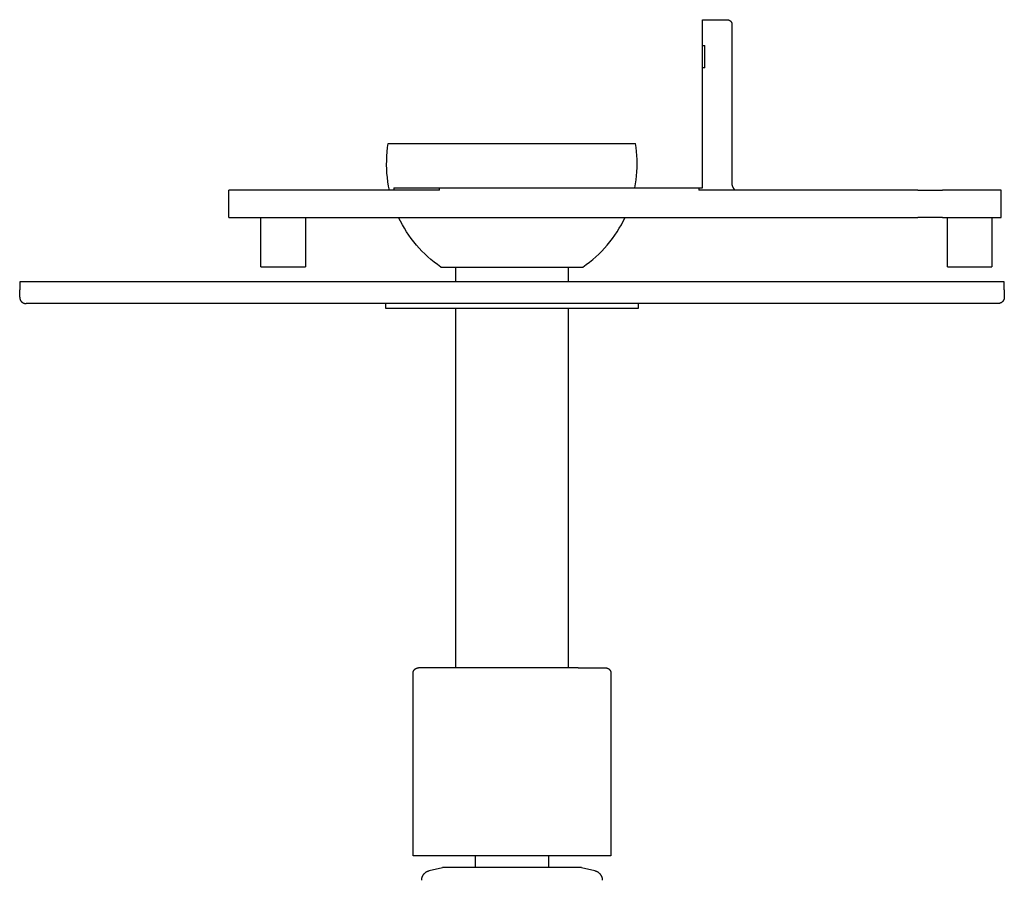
# Model space of a CAD drawing. Header units: millimetres. Extents: x 6056 to 8553, y 3739 to 5380.
# Tile 4 of 42: x 6537 to 6736, y 3873 to 4047. Entities that reach past the tile are written whole.
import ezdxf

# ---------------------------------------------------------------- set-up
doc = ezdxf.new("R2010")
doc.units = ezdxf.units.MM
doc.layers.add('Make2D$Visible$Curvas', color=7, linetype='Continuous')

msp = doc.modelspace()

# ---------------------------------------------------------------- linework, layer by layer
at = {"layer": 'Make2D$Visible$Curvas', "color": 7, "lineweight": -3, "true_color": 0xededed}
for p, q in [((6675.28, 4047.06), (6675.78, 4047.06)), ((6675.28, 4041.84), (6675.28, 4047.06)), ((6675.78, 4047.06), (6680.28, 4047.06)), ((6680.28, 4047.06), (6680.31, 4047.06)), ((6680.31, 4047.06), (6680.34, 4047.06)), ((6680.34, 4047.06), (6680.38, 4047.06)), ((6680.38, 4047.06), (6680.41, 4047.06)), ((6680.41, 4047.06), (6680.45, 4047.05)), ((6680.45, 4047.05), (6680.48, 4047.04)), ((6680.48, 4047.04), (6680.51, 4047.04)), ((6680.51, 4047.04), (6680.55, 4047.03)), ((6680.55, 4047.03), (6680.58, 4047.02)), ((6680.58, 4047.02), (6680.61, 4047.01)), ((6680.61, 4047.01), (6680.64, 4047)), ((6680.64, 4047), (6680.67, 4046.98)), ((6680.67, 4046.98), (6680.71, 4046.97)), ((6680.71, 4046.97), (6680.74, 4046.95)), ((6680.74, 4046.95), (6680.77, 4046.94)), ((6680.77, 4046.94), (6680.8, 4046.92)), ((6680.8, 4046.92), (6680.82, 4046.9)), ((6680.82, 4046.9), (6680.85, 4046.88)), ((6680.85, 4046.88), (6680.88, 4046.86)), ((6680.88, 4046.86), (6680.91, 4046.84)), ((6680.91, 4046.84), (6680.93, 4046.82)), ((6680.93, 4046.82), (6680.96, 4046.8)), ((6680.96, 4046.8), (6680.98, 4046.77)), ((6680.98, 4046.77), (6681.01, 4046.75)), ((6681.01, 4046.75), (6681.03, 4046.72)), ((6681.03, 4046.72), (6681.05, 4046.7)), ((6681.05, 4046.7), (6681.07, 4046.67)), ((6681.07, 4046.67), (6681.09, 4046.64)), ((6681.09, 4046.64), (6681.11, 4046.61)), ((6681.11, 4046.61), (6681.13, 4046.58)), ((6681.13, 4046.58), (6681.15, 4046.55)), ((6681.15, 4046.55), (6681.16, 4046.52)), ((6681.16, 4046.52), (6681.18, 4046.49)), ((6681.18, 4046.49), (6681.19, 4046.46)), ((6681.19, 4046.46), (6681.21, 4046.43)), ((6681.21, 4046.43), (6681.22, 4046.4)), ((6681.22, 4046.4), (6681.23, 4046.37)), ((6681.23, 4046.37), (6681.24, 4046.33)), ((6681.24, 4046.33), (6681.25, 4046.3)), ((6681.25, 4046.3), (6681.25, 4046.27)), ((6681.25, 4046.27), (6681.26, 4046.23)), ((6681.26, 4046.23), (6681.27, 4046.2)), ((6681.27, 4046.2), (6681.27, 4046.17)), ((6681.27, 4046.17), (6681.27, 4046.13)), ((6681.27, 4046.13), (6681.27, 4046.1)), ((6681.27, 4046.1), (6681.28, 4046.06)), ((6681.28, 4014.08), (6681.28, 4046.06)), ((6675.28, 4041.84), (6675.78, 4041.84)), ((6675.28, 4037.33), (6675.28, 4041.84)), ((6675.78, 4037.33), (6675.78, 4041.84)), ((6675.78, 4037.33), (6675.28, 4037.33)), ((6675.28, 4029.66), (6675.28, 4037.33)), ((6675.28, 4013.09), (6675.28, 4029.66)), ((6611.68, 4021.21), (6611.81, 4022.06)), ((6611.81, 4022.06), (6661.77, 4022.06)), ((6661.89, 4021.25), (6661.77, 4022.06)), ((6611.52, 4019.48), (6611.59, 4020.35)), ((6611.59, 4020.35), (6611.68, 4021.21)), ((6661.98, 4020.44), (6661.89, 4021.25)), ((6662.05, 4019.62), (6661.98, 4020.44)), ((6611.47, 4017.75), (6611.48, 4018.62)), ((6611.48, 4018.62), (6611.52, 4019.48)), ((6662.09, 4018.8), (6662.05, 4019.62)), ((6662.11, 4017.98), (6662.09, 4018.8)), ((6662.1, 4017.16), (6662.11, 4017.98)), ((6611.49, 4016.88), (6611.47, 4017.75)), ((6611.54, 4016.02), (6611.49, 4016.88)), ((6611.62, 4015.15), (6611.54, 4016.02)), ((6661.99, 4015.52), (6662.06, 4016.34)), ((6662.06, 4016.34), (6662.1, 4017.16)), ((6611.73, 4014.29), (6611.62, 4015.15)), ((6611.87, 4013.44), (6611.73, 4014.29)), ((6661.64, 4013.09), (6661.79, 4013.89)), ((6661.79, 4013.89), (6661.9, 4014.71)), ((6661.9, 4014.71), (6661.99, 4015.52)), ((6681.28, 4014.01), (6681.28, 4014.08)), ((6681.28, 4013.95), (6681.28, 4014.01)), ((6681.29, 4013.88), (6681.28, 4013.95)), ((6681.29, 4013.81), (6681.29, 4013.88)), ((6579.61, 4010.09), (6579.61, 4012.59)), ((6580.47, 4012.59), (6579.61, 4012.59)), ((6594.63, 4012.59), (6580.47, 4012.59)), ((6597.2, 4012.59), (6594.63, 4012.59)), ((6601.97, 4012.59), (6597.2, 4012.59)), ((6604.47, 4012.59), (6601.97, 4012.59)), ((6610.05, 4012.59), (6604.47, 4012.59)), ((6622.13, 4012.59), (6610.05, 4012.59)), ((6612.04, 4012.59), (6611.87, 4013.44)), ((6612.95, 4013.09), (6612.95, 4012.59)), ((6612.95, 4013.09), (6619.53, 4013.09)), ((6619.53, 4013.09), (6622.13, 4013.09)), ((6622.13, 4012.59), (6622.13, 4013.09)), ((6622.13, 4013.09), (6630.27, 4013.09)), ((6630.27, 4013.09), (6667.21, 4013.09)), ((6667.21, 4013.09), (6667.93, 4013.09)), ((6667.93, 4013.09), (6669.16, 4013.09)), ((6669.16, 4013.09), (6669.6, 4013.09)), ((6669.6, 4013.09), (6674.59, 4013.09)), ((6674.59, 4013.09), (6675.28, 4013.09)), ((6674.59, 4013.09), (6674.59, 4012.59)), ((6707.66, 4012.59), (6674.59, 4012.59)), ((6681.3, 4013.75), (6681.29, 4013.81)), ((6681.32, 4013.68), (6681.3, 4013.75)), ((6681.33, 4013.61), (6681.32, 4013.68)), ((6681.35, 4013.55), (6681.33, 4013.61)), ((6681.37, 4013.48), (6681.35, 4013.55)), ((6681.39, 4013.42), (6681.37, 4013.48)), ((6681.41, 4013.36), (6681.39, 4013.42)), ((6681.44, 4013.29), (6681.41, 4013.36)), ((6681.47, 4013.23), (6681.44, 4013.29)), ((6681.49, 4013.17), (6681.47, 4013.23)), ((6681.53, 4013.11), (6681.49, 4013.17)), ((6681.56, 4013.05), (6681.53, 4013.11)), ((6681.6, 4013), (6681.56, 4013.05)), ((6681.63, 4012.94), (6681.6, 4013)), ((6681.67, 4012.88), (6681.63, 4012.94)), ((6681.71, 4012.83), (6681.67, 4012.88)), ((6681.76, 4012.78), (6681.71, 4012.83)), ((6681.8, 4012.73), (6681.76, 4012.78)), ((6681.85, 4012.68), (6681.8, 4012.73)), ((6681.9, 4012.63), (6681.85, 4012.68)), ((6681.95, 4012.59), (6681.9, 4012.63)), ((6718.81, 4012.59), (6707.66, 4012.59)), ((6718.81, 4012.59), (6723.81, 4012.59)), ((6733.35, 4012.59), (6723.81, 4012.59)), ((6735.34, 4012.59), (6733.35, 4012.59)), ((6735.7, 4012.59), (6735.34, 4012.59)), ((6735.7, 4010.09), (6735.7, 4012.59)), ((6579.61, 4007.09), (6579.61, 4010.09)), ((6735.7, 4007.09), (6735.7, 4010.09)), ((6579.61, 4007.09), (6580.47, 4007.09)), ((6580.47, 4007.09), (6594.63, 4007.09)), ((6586.06, 3997.09), (6586.06, 4007.09)), ((6594.63, 4007.09), (6597.2, 4007.09)), ((6595.06, 4007.09), (6595.06, 3997.09)), ((6597.2, 4007.09), (6601.97, 4007.09)), ((6601.97, 4007.09), (6604.47, 4007.09)), ((6604.47, 4007.09), (6627, 4007.09)), ((6614.27, 4006.34), (6613.9, 4007.09)), ((6614.66, 4005.61), (6614.27, 4006.34)), ((6627, 4007.09), (6635.94, 4007.09)), ((6635.94, 4007.09), (6664.95, 4007.09)), ((6658.91, 4005.61), (6659.3, 4006.34)), ((6659.3, 4006.34), (6659.67, 4007.09)), ((6664.95, 4007.09), (6673.74, 4007.09)), ((6673.74, 4007.09), (6718.81, 4007.09)), ((6723.81, 4007.09), (6718.81, 4007.09)), ((6723.81, 4007.09), (6733.35, 4007.09)), ((6724.81, 3997.09), (6724.81, 4007.09)), ((6733.35, 4007.09), (6735.34, 4007.09)), ((6733.81, 4007.09), (6733.81, 3997.09)), ((6735.34, 4007.09), (6735.7, 4007.09)), ((6615.08, 4004.89), (6614.66, 4005.61)), ((6615.51, 4004.18), (6615.08, 4004.89)), ((6615.98, 4003.49), (6615.51, 4004.18)), ((6657.59, 4003.49), (6658.05, 4004.18)), ((6658.05, 4004.18), (6658.49, 4004.89)), ((6658.49, 4004.89), (6658.91, 4005.61)), ((6616.46, 4002.82), (6615.98, 4003.49)), ((6616.97, 4002.16), (6616.46, 4002.82)), ((6617.49, 4001.51), (6616.97, 4002.16)), ((6656.07, 4001.51), (6656.6, 4002.15)), ((6656.6, 4002.15), (6657.1, 4002.81)), ((6657.1, 4002.81), (6657.59, 4003.49)), ((6618.04, 4000.89), (6617.49, 4001.51)), ((6618.61, 4000.28), (6618.04, 4000.89)), ((6619.2, 3999.7), (6618.61, 4000.28)), ((6654.35, 3999.69), (6654.95, 4000.28)), ((6654.95, 4000.28), (6655.52, 4000.89)), ((6655.52, 4000.89), (6656.07, 4001.51)), ((6619.81, 3999.13), (6619.2, 3999.7)), ((6620.43, 3998.58), (6619.81, 3999.13)), ((6621.07, 3998.05), (6620.43, 3998.58)), ((6621.73, 3997.55), (6621.07, 3998.05)), ((6651.81, 3997.55), (6652.47, 3998.05)), ((6652.47, 3998.05), (6653.12, 3998.58)), ((6653.12, 3998.58), (6653.75, 3999.12)), ((6653.75, 3999.12), (6654.35, 3999.69)), ((6586.06, 3997.09), (6588.31, 3997.09)), ((6588.31, 3997.09), (6595.06, 3997.09)), ((6622.41, 3997.06), (6621.73, 3997.55)), ((6622.41, 3997.06), (6651.13, 3997.06)), ((6651.13, 3997.06), (6651.81, 3997.55)), ((6724.81, 3997.09), (6733.81, 3997.09)), ((6537.31, 3994.09), (6537.31, 3992.47)), ((6736.31, 3994.09), (6537.31, 3994.09)), ((6736.31, 3992.47), (6736.31, 3994.09)), ((6537.31, 3990.97), (6537.31, 3992.47)), ((6736.31, 3992.47), (6736.31, 3990.97)), ((6537.31, 3990.97), (6537.31, 3990.93)), ((6537.31, 3990.93), (6537.31, 3990.88)), ((6537.31, 3990.88), (6537.32, 3990.84)), ((6537.32, 3990.84), (6537.32, 3990.79)), ((6537.32, 3990.79), (6537.33, 3990.75)), ((6537.33, 3990.75), (6537.34, 3990.71)), ((6537.34, 3990.71), (6537.35, 3990.66)), ((6537.35, 3990.66), (6537.36, 3990.62)), ((6537.36, 3990.62), (6537.37, 3990.58)), ((6537.37, 3990.58), (6537.39, 3990.54)), ((6537.39, 3990.54), (6537.4, 3990.49)), ((6537.4, 3990.49), (6537.42, 3990.45)), ((6537.42, 3990.45), (6537.44, 3990.41)), ((6537.44, 3990.41), (6537.46, 3990.37)), ((6537.46, 3990.37), (6537.48, 3990.33)), ((6537.48, 3990.33), (6537.5, 3990.3)), ((6537.5, 3990.3), (6537.52, 3990.26)), ((6537.52, 3990.26), (6537.55, 3990.22)), ((6537.55, 3990.22), (6537.57, 3990.19)), ((6537.57, 3990.19), (6537.6, 3990.15)), ((6537.6, 3990.15), (6537.63, 3990.12)), ((6537.63, 3990.12), (6537.66, 3990.08)), ((6537.66, 3990.08), (6537.69, 3990.05)), ((6537.69, 3990.05), (6537.72, 3990.02)), ((6537.72, 3990.02), (6537.76, 3989.99)), ((6537.76, 3989.99), (6537.79, 3989.96)), ((6537.79, 3989.96), (6537.83, 3989.93)), ((6735.83, 3989.96), (6735.8, 3989.93)), ((6735.86, 3989.99), (6735.83, 3989.96)), ((6735.9, 3990.02), (6735.86, 3989.99)), ((6735.93, 3990.05), (6735.9, 3990.02)), ((6735.96, 3990.08), (6735.93, 3990.05)), ((6735.99, 3990.12), (6735.96, 3990.08)), ((6736.02, 3990.15), (6735.99, 3990.12)), ((6736.05, 3990.19), (6736.02, 3990.15)), ((6736.07, 3990.22), (6736.05, 3990.19)), ((6736.1, 3990.26), (6736.07, 3990.22)), ((6736.12, 3990.3), (6736.1, 3990.26)), ((6736.14, 3990.33), (6736.12, 3990.3)), ((6736.16, 3990.37), (6736.14, 3990.33)), ((6736.18, 3990.41), (6736.16, 3990.37)), ((6736.2, 3990.45), (6736.18, 3990.41)), ((6736.22, 3990.49), (6736.2, 3990.45)), ((6736.24, 3990.54), (6736.22, 3990.49)), ((6736.25, 3990.58), (6736.24, 3990.54)), ((6736.26, 3990.62), (6736.25, 3990.58)), ((6736.27, 3990.66), (6736.26, 3990.62)), ((6736.28, 3990.71), (6736.27, 3990.66)), ((6736.29, 3990.75), (6736.28, 3990.71)), ((6736.3, 3990.79), (6736.29, 3990.75)), ((6736.31, 3990.88), (6736.3, 3990.84)), ((6736.3, 3990.84), (6736.3, 3990.79)), ((6736.31, 3990.97), (6736.31, 3990.93)), ((6736.31, 3990.93), (6736.31, 3990.88)), ((6537.83, 3989.93), (6537.86, 3989.91)), ((6537.86, 3989.91), (6537.9, 3989.88)), ((6537.9, 3989.88), (6537.94, 3989.86)), ((6537.94, 3989.86), (6537.97, 3989.84)), ((6537.97, 3989.84), (6538.01, 3989.82)), ((6538.01, 3989.82), (6538.05, 3989.8)), ((6538.05, 3989.8), (6538.09, 3989.78)), ((6538.09, 3989.78), (6538.13, 3989.76)), ((6538.13, 3989.76), (6538.18, 3989.75)), ((6538.18, 3989.75), (6538.22, 3989.73)), ((6538.22, 3989.73), (6538.26, 3989.72)), ((6538.26, 3989.72), (6538.3, 3989.71)), ((6538.3, 3989.71), (6538.35, 3989.7)), ((6538.35, 3989.7), (6538.39, 3989.69)), ((6538.39, 3989.69), (6538.43, 3989.68)), ((6538.43, 3989.68), (6538.48, 3989.68)), ((6538.48, 3989.68), (6538.52, 3989.67)), ((6538.52, 3989.67), (6538.57, 3989.67)), ((6538.57, 3989.67), (6538.61, 3989.67)), ((6636.81, 3989.67), (6538.61, 3989.67)), ((6735.01, 3989.67), (6636.81, 3989.67)), ((6735.06, 3989.67), (6735.01, 3989.67)), ((6735.1, 3989.67), (6735.06, 3989.67)), ((6735.14, 3989.68), (6735.1, 3989.67)), ((6735.19, 3989.68), (6735.14, 3989.68)), ((6735.23, 3989.69), (6735.19, 3989.68)), ((6735.28, 3989.7), (6735.23, 3989.69)), ((6735.32, 3989.71), (6735.28, 3989.7)), ((6735.36, 3989.72), (6735.32, 3989.71)), ((6735.4, 3989.73), (6735.36, 3989.72)), ((6735.45, 3989.75), (6735.4, 3989.73)), ((6735.49, 3989.76), (6735.45, 3989.75)), ((6735.53, 3989.78), (6735.49, 3989.76)), ((6735.57, 3989.8), (6735.53, 3989.78)), ((6735.61, 3989.82), (6735.57, 3989.8)), ((6735.65, 3989.84), (6735.61, 3989.82)), ((6735.69, 3989.86), (6735.65, 3989.84)), ((6735.72, 3989.88), (6735.69, 3989.86)), ((6735.76, 3989.91), (6735.72, 3989.88)), ((6735.8, 3989.93), (6735.76, 3989.91))]:
    msp.add_line(p, q, dxfattribs=at)
at = {"layer": 'Make2D$Visible$Curvas', "color": 250, "lineweight": -3, "true_color": 0x111111}
for p, q in [((6625.47, 3994.09), (6625.47, 3997.06)), ((6648.15, 3997.06), (6648.15, 3994.09)), ((6625.47, 3916.03), (6625.47, 3988.67)), ((6648.15, 3988.67), (6648.15, 3916.03)), ((6616.81, 3915.07), (6616.82, 3915.1)), ((6616.81, 3915.03), (6616.81, 3915.07)), ((6616.81, 3914.99), (6616.81, 3915.03)), ((6616.81, 3914.96), (6616.81, 3914.99)), ((6616.81, 3878.03), (6616.81, 3914.96)), ((6616.82, 3915.14), (6616.83, 3915.18)), ((6616.82, 3915.1), (6616.82, 3915.14)), ((6616.83, 3915.18), (6616.84, 3915.21)), ((6616.84, 3915.21), (6616.85, 3915.25)), ((6616.85, 3915.25), (6616.86, 3915.28)), ((6616.86, 3915.28), (6616.87, 3915.32)), ((6616.87, 3915.32), (6616.88, 3915.35)), ((6616.88, 3915.35), (6616.9, 3915.39)), ((6616.9, 3915.39), (6616.91, 3915.42)), ((6616.91, 3915.42), (6616.93, 3915.45)), ((6616.93, 3915.45), (6616.95, 3915.48)), ((6616.95, 3915.48), (6616.97, 3915.52)), ((6616.97, 3915.52), (6616.98, 3915.55)), ((6616.98, 3915.55), (6617.01, 3915.58)), ((6617.01, 3915.58), (6617.03, 3915.61)), ((6617.03, 3915.61), (6617.05, 3915.64)), ((6617.05, 3915.64), (6617.07, 3915.66)), ((6617.07, 3915.66), (6617.1, 3915.69)), ((6617.1, 3915.69), (6617.12, 3915.72)), ((6617.12, 3915.72), (6617.15, 3915.74)), ((6617.15, 3915.74), (6617.18, 3915.77)), ((6617.18, 3915.77), (6617.21, 3915.79)), ((6617.21, 3915.79), (6617.23, 3915.81)), ((6617.23, 3915.81), (6617.26, 3915.84)), ((6617.26, 3915.84), (6617.29, 3915.86)), ((6617.29, 3915.86), (6617.33, 3915.88)), ((6617.33, 3915.88), (6617.36, 3915.89)), ((6617.36, 3915.89), (6617.39, 3915.91)), ((6617.39, 3915.91), (6617.42, 3915.93)), ((6617.42, 3915.93), (6617.46, 3915.94)), ((6617.46, 3915.94), (6617.49, 3915.96)), ((6617.49, 3915.96), (6617.52, 3915.97)), ((6617.52, 3915.97), (6617.56, 3915.98)), ((6617.56, 3915.98), (6617.59, 3915.99)), ((6617.59, 3915.99), (6617.63, 3916)), ((6617.63, 3916), (6617.66, 3916.01)), ((6617.66, 3916.01), (6617.7, 3916.02)), ((6617.7, 3916.02), (6617.74, 3916.02)), ((6617.74, 3916.02), (6617.77, 3916.03)), ((6617.77, 3916.03), (6617.81, 3916.03)), ((6617.81, 3916.03), (6617.85, 3916.03)), ((6617.85, 3916.03), (6617.88, 3916.03)), ((6623.43, 3916.03), (6617.88, 3916.03)), ((6636.81, 3916.03), (6623.43, 3916.03)), ((6650.19, 3916.03), (6636.81, 3916.03)), ((6650.19, 3916.03), (6655.74, 3916.03)), ((6655.74, 3916.03), (6655.78, 3916.03)), ((6655.78, 3916.03), (6655.81, 3916.03)), ((6655.81, 3916.03), (6655.85, 3916.03)), ((6655.85, 3916.03), (6655.88, 3916.02)), ((6655.88, 3916.02), (6655.92, 3916.02)), ((6655.92, 3916.02), (6655.96, 3916.01)), ((6655.96, 3916.01), (6655.99, 3916)), ((6655.99, 3916), (6656.03, 3915.99)), ((6656.03, 3915.99), (6656.06, 3915.98)), ((6656.06, 3915.98), (6656.1, 3915.97)), ((6656.1, 3915.97), (6656.13, 3915.96)), ((6656.13, 3915.96), (6656.17, 3915.94)), ((6656.17, 3915.94), (6656.2, 3915.93)), ((6656.2, 3915.93), (6656.23, 3915.91)), ((6656.23, 3915.91), (6656.27, 3915.89)), ((6656.27, 3915.89), (6656.3, 3915.88)), ((6656.3, 3915.88), (6656.33, 3915.86)), ((6656.33, 3915.86), (6656.36, 3915.84)), ((6656.36, 3915.84), (6656.39, 3915.81)), ((6656.39, 3915.81), (6656.42, 3915.79)), ((6656.42, 3915.79), (6656.44, 3915.77)), ((6656.44, 3915.77), (6656.47, 3915.74)), ((6656.47, 3915.74), (6656.5, 3915.72)), ((6656.5, 3915.72), (6656.52, 3915.69)), ((6656.52, 3915.69), (6656.55, 3915.66)), ((6656.55, 3915.66), (6656.57, 3915.64)), ((6656.57, 3915.64), (6656.59, 3915.61)), ((6656.59, 3915.61), (6656.62, 3915.58)), ((6656.62, 3915.58), (6656.64, 3915.55)), ((6656.64, 3915.55), (6656.66, 3915.52)), ((6656.66, 3915.52), (6656.68, 3915.48)), ((6656.68, 3915.48), (6656.69, 3915.45)), ((6656.69, 3915.45), (6656.71, 3915.42)), ((6656.71, 3915.42), (6656.72, 3915.39)), ((6656.72, 3915.39), (6656.74, 3915.35)), ((6656.74, 3915.35), (6656.75, 3915.32)), ((6656.75, 3915.32), (6656.76, 3915.28)), ((6656.76, 3915.28), (6656.77, 3915.25)), ((6656.77, 3915.25), (6656.78, 3915.21)), ((6656.78, 3915.21), (6656.79, 3915.18)), ((6656.79, 3915.18), (6656.8, 3915.14)), ((6656.8, 3915.14), (6656.8, 3915.1)), ((6656.8, 3915.1), (6656.81, 3915.07)), ((6656.81, 3915.07), (6656.81, 3915.03)), ((6656.81, 3915.03), (6656.81, 3914.99)), ((6656.81, 3914.99), (6656.81, 3914.96)), ((6656.81, 3914.96), (6656.81, 3878.03)), ((6636.81, 3878.03), (6616.81, 3878.03)), ((6629.41, 3875.68), (6629.41, 3878.03)), ((6656.81, 3878.03), (6636.81, 3878.03)), ((6644.21, 3878.03), (6644.21, 3875.68)), ((6619.15, 3874.52), (6619.2, 3874.57)), ((6619.2, 3874.57), (6619.25, 3874.61)), ((6619.25, 3874.61), (6619.31, 3874.66)), ((6619.31, 3874.66), (6619.36, 3874.7)), ((6619.36, 3874.7), (6619.42, 3874.74)), ((6619.42, 3874.74), (6619.47, 3874.78)), ((6619.47, 3874.78), (6619.53, 3874.82)), ((6619.53, 3874.82), (6619.59, 3874.85)), ((6619.59, 3874.85), (6619.65, 3874.88)), ((6619.65, 3874.88), (6619.71, 3874.91)), ((6619.71, 3874.91), (6619.78, 3874.94)), ((6619.78, 3874.94), (6619.84, 3874.97)), ((6619.84, 3874.97), (6619.91, 3874.99)), ((6619.91, 3874.99), (6619.97, 3875.01)), ((6619.97, 3875.01), (6620.04, 3875.03)), ((6620.04, 3875.03), (6620.1, 3875.05)), ((6620.1, 3875.05), (6622.79, 3875.68)), ((6620.1, 3875.05), (6620.1, 3875.05)), ((6636.81, 3875.68), (6622.79, 3875.68)), ((6650.83, 3875.68), (6636.81, 3875.68)), ((6650.83, 3875.68), (6653.52, 3875.05)), ((6653.52, 3875.05), (6653.52, 3875.05)), ((6653.52, 3875.05), (6653.58, 3875.03)), ((6653.58, 3875.03), (6653.65, 3875.01)), ((6653.65, 3875.01), (6653.72, 3874.99)), ((6653.72, 3874.99), (6653.78, 3874.97)), ((6653.78, 3874.97), (6653.84, 3874.94)), ((6653.84, 3874.94), (6653.91, 3874.91)), ((6653.91, 3874.91), (6653.97, 3874.88)), ((6653.97, 3874.88), (6654.03, 3874.85)), ((6654.03, 3874.85), (6654.09, 3874.82)), ((6654.09, 3874.82), (6654.15, 3874.78)), ((6654.15, 3874.78), (6654.21, 3874.74)), ((6654.21, 3874.74), (6654.26, 3874.7)), ((6654.26, 3874.7), (6654.32, 3874.66)), ((6654.32, 3874.66), (6654.37, 3874.61)), ((6654.37, 3874.61), (6654.42, 3874.57)), ((6654.42, 3874.57), (6654.47, 3874.52)), ((6618.56, 3873.23), (6618.57, 3873.3)), ((6618.56, 3873.16), (6618.56, 3873.23)), ((6618.56, 3873.09), (6618.56, 3873.16)), ((6618.57, 3873.37), (6618.59, 3873.44)), ((6618.57, 3873.3), (6618.57, 3873.37)), ((6618.59, 3873.44), (6618.6, 3873.5)), ((6618.6, 3873.5), (6618.61, 3873.57)), ((6618.61, 3873.57), (6618.63, 3873.64)), ((6618.63, 3873.64), (6618.65, 3873.7)), ((6618.65, 3873.7), (6618.67, 3873.77)), ((6618.67, 3873.77), (6618.7, 3873.83)), ((6618.7, 3873.83), (6618.72, 3873.9)), ((6618.72, 3873.9), (6618.75, 3873.96)), ((6618.75, 3873.96), (6618.78, 3874.02)), ((6618.78, 3874.02), (6618.82, 3874.08)), ((6618.82, 3874.08), (6618.85, 3874.14)), ((6618.85, 3874.14), (6618.89, 3874.2)), ((6618.89, 3874.2), (6618.93, 3874.26)), ((6618.93, 3874.26), (6618.97, 3874.31)), ((6618.97, 3874.31), (6619.01, 3874.37)), ((6619.01, 3874.37), (6619.06, 3874.42)), ((6619.06, 3874.42), (6619.1, 3874.47)), ((6619.1, 3874.47), (6619.15, 3874.52)), ((6654.47, 3874.52), (6654.52, 3874.47)), ((6654.52, 3874.47), (6654.57, 3874.42)), ((6654.57, 3874.42), (6654.61, 3874.37)), ((6654.61, 3874.37), (6654.65, 3874.31)), ((6654.65, 3874.31), (6654.69, 3874.26)), ((6654.69, 3874.26), (6654.73, 3874.2)), ((6654.73, 3874.2), (6654.77, 3874.14)), ((6654.77, 3874.14), (6654.81, 3874.08)), ((6654.81, 3874.08), (6654.84, 3874.02)), ((6654.84, 3874.02), (6654.87, 3873.96)), ((6654.87, 3873.96), (6654.9, 3873.9)), ((6654.9, 3873.9), (6654.92, 3873.83)), ((6654.92, 3873.83), (6654.95, 3873.77)), ((6654.95, 3873.77), (6654.97, 3873.7)), ((6654.97, 3873.7), (6654.99, 3873.64)), ((6654.99, 3873.64), (6655.01, 3873.57)), ((6655.01, 3873.57), (6655.02, 3873.5)), ((6655.02, 3873.5), (6655.04, 3873.44)), ((6655.04, 3873.44), (6655.05, 3873.37)), ((6655.05, 3873.37), (6655.06, 3873.3)), ((6655.06, 3873.3), (6655.06, 3873.23)), ((6655.06, 3873.23), (6655.06, 3873.16)), ((6655.06, 3873.16), (6655.07, 3873.09))]:
    msp.add_line(p, q, dxfattribs=at)
at = {"layer": 'Make2D$Visible$Curvas', "color": 3, "lineweight": -3, "true_color": 0x00ff00}
for p, q in [((6611.31, 3988.67), (6611.31, 3989.67)), ((6611.62, 3988.67), (6611.31, 3988.67)), ((6662.31, 3988.67), (6611.62, 3988.67)), ((6662.31, 3989.67), (6662.31, 3988.67))]:
    msp.add_line(p, q, dxfattribs=at)

doc.saveas('drawing.dxf')
